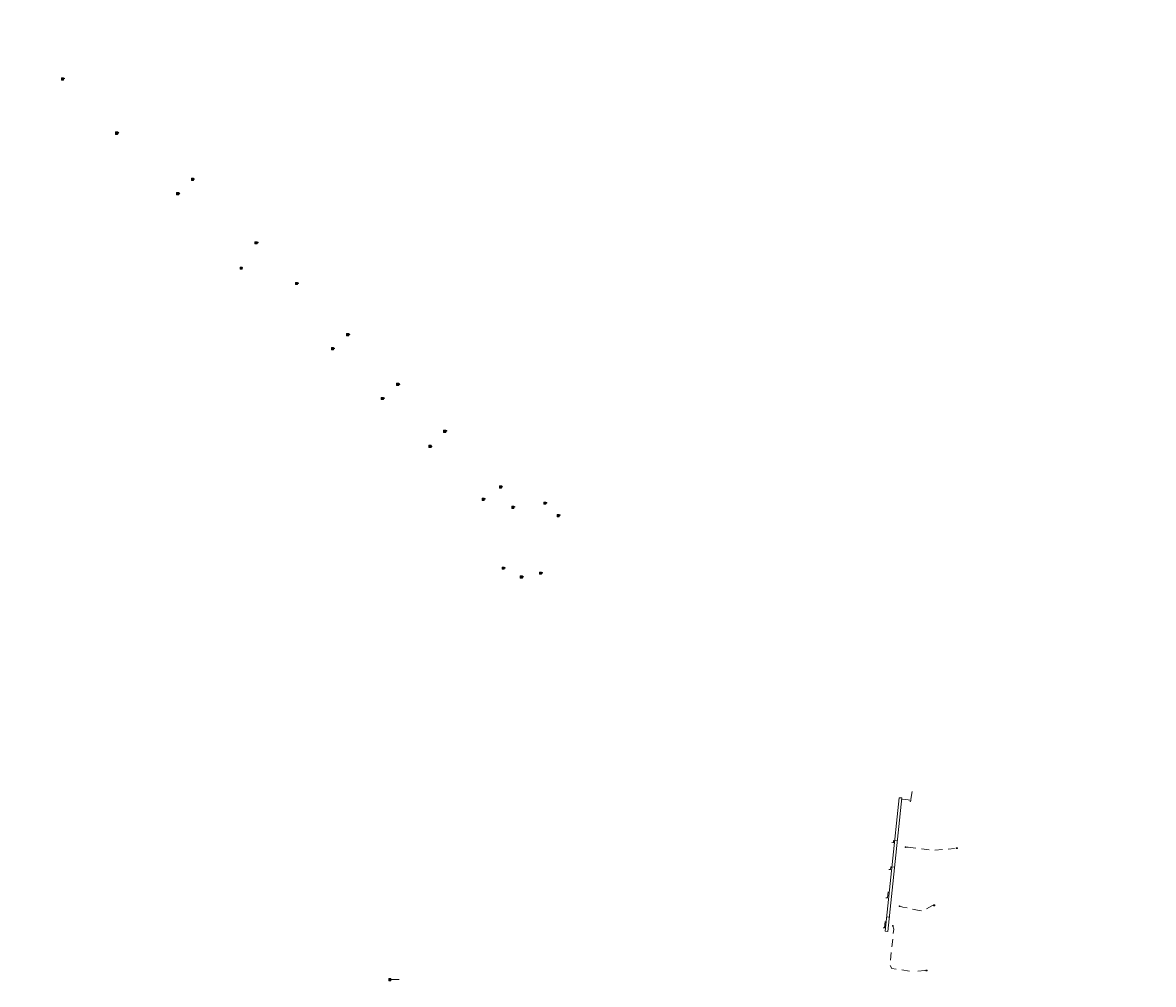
# Model space of a CAD drawing. Header units: inches. Extents: x 0 to 191500, y 0 to 342750.
# Tile 178 of 256: x 184819 to 185181, y 332805 to 333113. Entities that reach past the tile are written whole.
import ezdxf
from ezdxf import colors
from ezdxf.entities.mleader import LeaderData, LeaderLine
from ezdxf.math import Vec2, Vec3

# ---------------------------------------------------------------- set-up
doc = ezdxf.new("R2010")
doc.units = ezdxf.units.IN
doc.header["$MEASUREMENT"] = 0
doc.linetypes.add('RI-HWA_KOLKAANSLUITING', pattern=[4.3, 2.5, -1.8])
doc.layers.get('0').update_dxf_attribs({"lineweight": 20})
for name, color, linetype, lineweight in [('ECW', 150, 'Continuous', 20), ('N-WE-RI-HWA-MAATVOERING-T25', 151, 'Continuous', 20), ('N-WE-RI-HWA_INFILTRATIE', 4, 'Continuous', 20), ('N-WE-RI-HWA_KOLK-S', 150, 'Continuous', 20), ('N-WE-RI-HWA_KOLKAANSLUITING_PVC_160-G', 150, 'RI-HWA_KOLKAANSLUITING', 20), ('N-WE-RI-INLAAT', 7, 'Continuous', 20), ('Tekst algemeen', 7, 'Continuous', 20)]:
    doc.layers.add(name, color=color, linetype=linetype, lineweight=lineweight)
doc.styles.add('Style-STANDARD', font='STANDARD.shx')
picture_1 = doc.add_image_def('image1.ecw', size_in_pixel=(220000, 285000))

# ---------------------------------------------------------------- blocks, each defined once
blk = doc.blocks.new('N-SRI-KOLK_TROTTOIR-SO')
blk.add_hatch(color=256).paths.add_polyline_path([(1.125, 1.5), (-1.125, 1.5), (-1.125, 0)])
blk.add_line((-1.125, 0), (1.125, 1.5))
at = {"flags": 128}
blk.add_lwpolyline([(-1.125, 0), (1.125, 0), (1.125, 1.5), (-1.125, 1.5)], close=True, dxfattribs=at)
blk = doc.blocks.new('A$C2C270354')
h = blk.add_hatch(color=256)
h.dxf.hatch_style = 1
edge = h.paths.add_edge_path()
edge.add_arc((0, 0), 0.1, 0, 360)
blk.add_circle((0, 0), 0.1)

msp = doc.modelspace()

# ---------------------------------------------------------------- linework, layer by layer
at = {"layer": 'N-WE-RI-HWA_INFILTRATIE'}
for points in [[(185095.30662, 332822.13404, 61.11555), (185096.13708, 332822.02376, 61.00654), (185100.58011, 332864.82509, 61.23318), (185099.79417, 332864.88834, 61.34018)], [(185099.79417, 332864.88834, 61.34018), (185095.30662, 332822.13404, 61.11555)], [(185100.64625, 332864.42237, 58.94416), (185103.75117, 332864.10663, 58.86016)]]:
    msp.add_polyline3d(points, dxfattribs=at)
at = {"layer": 'N-WE-RI-HWA_KOLK-S'}
for p, q in [((184831.51852, 333095.46697), (184831.51703, 333094.77052)), ((184831.51703, 333094.77052), (184832.21497, 333095.46548)), ((184831.51703, 333094.77052), (184832.21348, 333094.76903)), ((184832.21348, 333094.76903), (184831.51852, 333095.46697)), ((184832.21497, 333095.46548), (184831.51852, 333095.46697)), ((184832.21348, 333094.76903), (184832.21497, 333095.46548)), ((184848.88952, 333078.13297), (184848.88803, 333077.43652)), ((184848.88803, 333077.43652), (184849.58597, 333078.13148)), ((184848.88803, 333077.43652), (184849.58448, 333077.43503)), ((184849.58448, 333077.43503), (184848.88952, 333078.13297)), ((184849.58597, 333078.13148), (184848.88952, 333078.13297)), ((184849.58448, 333077.43503), (184849.58597, 333078.13148)), ((184873.13652, 333063.32697), (184873.13503, 333062.63052)), ((184873.13503, 333062.63052), (184873.83297, 333063.32548)), ((184873.13503, 333062.63052), (184873.83148, 333062.62903)), ((184873.83148, 333062.62903), (184873.13652, 333063.32697)), ((184873.83297, 333063.32548), (184873.13652, 333063.32697)), ((184873.83148, 333062.62903), (184873.83297, 333063.32548)), ((184868.37652, 333058.71997), (184868.37503, 333058.02352)), ((184868.37503, 333058.02352), (184869.07297, 333058.71848)), ((184869.07148, 333058.02203), (184868.37652, 333058.71997)), ((184869.07297, 333058.71848), (184868.37652, 333058.71997)), ((184869.07148, 333058.02203), (184869.07297, 333058.71848)), ((184868.37503, 333058.02352), (184869.07148, 333058.02203)), ((184893.49352, 333042.95097), (184893.49203, 333042.25452)), ((184893.49203, 333042.25452), (184894.18997, 333042.94948)), ((184893.49203, 333042.25452), (184894.18848, 333042.25303)), ((184894.18848, 333042.25303), (184893.49352, 333042.95097)), ((184894.18997, 333042.94948), (184893.49352, 333042.95097)), ((184894.18848, 333042.25303), (184894.18997, 333042.94948)), ((184888.71752, 333034.87797), (184888.71603, 333034.18152)), ((184888.71603, 333034.18152), (184889.41397, 333034.87648)), ((184888.71603, 333034.18152), (184889.41248, 333034.18003)), ((184889.41248, 333034.18003), (184888.71752, 333034.87797)), ((184889.41397, 333034.87648), (184888.71752, 333034.87797)), ((184889.41248, 333034.18003), (184889.41397, 333034.87648)), ((184906.44652, 333029.96097), (184906.44503, 333029.26452)), ((184906.44503, 333029.26452), (184907.14297, 333029.95948)), ((184906.44503, 333029.26452), (184907.14148, 333029.26303)), ((184907.14148, 333029.26303), (184906.44652, 333029.96097)), ((184907.14297, 333029.95948), (184906.44652, 333029.96097)), ((184907.14148, 333029.26303), (184907.14297, 333029.95948)), ((184922.83952, 333013.56697), (184922.83803, 333012.87052)), ((184922.83803, 333012.87052), (184923.53597, 333013.56548)), ((184922.83803, 333012.87052), (184923.53448, 333012.86903)), ((184923.53448, 333012.86903), (184922.83952, 333013.56697)), ((184923.53597, 333013.56548), (184922.83952, 333013.56697)), ((184923.53448, 333012.86903), (184923.53597, 333013.56548)), ((184917.97352, 333009.05997), (184917.97203, 333008.36352)), ((184917.97203, 333008.36352), (184918.66997, 333009.05848)), ((184917.97203, 333008.36352), (184918.66848, 333008.36203)), ((184918.66848, 333008.36203), (184917.97352, 333009.05997)), ((184918.66997, 333009.05848), (184917.97352, 333009.05997)), ((184918.66848, 333008.36203), (184918.66997, 333009.05848)), ((184938.81652, 332997.62497), (184938.81503, 332996.92852)), ((184938.81503, 332996.92852), (184939.51297, 332997.62348)), ((184938.81503, 332996.92852), (184939.51148, 332996.92703)), ((184939.51148, 332996.92703), (184938.81652, 332997.62497)), ((184939.51297, 332997.62348), (184938.81652, 332997.62497)), ((184939.51148, 332996.92703), (184939.51297, 332997.62348)), ((184933.94752, 332993.12297), (184933.94603, 332992.42652)), ((184933.94603, 332992.42652), (184934.64397, 332993.12148)), ((184934.64248, 332992.42503), (184933.94752, 332993.12297)), ((184934.64397, 332993.12148), (184933.94752, 332993.12297)), ((184934.64248, 332992.42503), (184934.64397, 332993.12148)), ((184933.94603, 332992.42652), (184934.64248, 332992.42503)), ((184953.89352, 332982.60897), (184953.89203, 332981.91252)), ((184953.89203, 332981.91252), (184954.58997, 332982.60748)), ((184954.58848, 332981.91103), (184953.89352, 332982.60897)), ((184954.58997, 332982.60748), (184953.89352, 332982.60897)), ((184954.58848, 332981.91103), (184954.58997, 332982.60748)), ((184953.89203, 332981.91252), (184954.58848, 332981.91103)), ((184949.21752, 332977.81397), (184949.21603, 332977.11752)), ((184949.21603, 332977.11752), (184949.91397, 332977.81248)), ((184949.21603, 332977.11752), (184949.91248, 332977.11603)), ((184949.91248, 332977.11603), (184949.21752, 332977.81397)), ((184949.91397, 332977.81248), (184949.21752, 332977.81397)), ((184949.91248, 332977.11603), (184949.91397, 332977.81248)), ((184971.79052, 332964.76397), (184971.78903, 332964.06752)), ((184971.78903, 332964.06752), (184972.48697, 332964.76248)), ((184971.78903, 332964.06752), (184972.48548, 332964.06603)), ((184972.48548, 332964.06603), (184971.79052, 332964.76397)), ((184972.48697, 332964.76248), (184971.79052, 332964.76397)), ((184972.48548, 332964.06603), (184972.48697, 332964.76248)), ((184966.19552, 332960.83797), (184966.19403, 332960.14152)), ((184966.19403, 332960.14152), (184966.89197, 332960.83648)), ((184966.89048, 332960.14003), (184966.19552, 332960.83797)), ((184966.89197, 332960.83648), (184966.19552, 332960.83797)), ((184966.89048, 332960.14003), (184966.89197, 332960.83648)), ((184966.19403, 332960.14152), (184966.89048, 332960.14003)), ((184975.73852, 332958.27797), (184975.73703, 332957.58152)), ((184975.73703, 332957.58152), (184976.43497, 332958.27648)), ((184975.73703, 332957.58152), (184976.43348, 332957.58003)), ((184976.43348, 332957.58003), (184975.73852, 332958.27797)), ((184976.43497, 332958.27648), (184975.73852, 332958.27797)), ((184976.43348, 332957.58003), (184976.43497, 332958.27648)), ((184985.96452, 332959.59297), (184985.96303, 332958.89652)), ((184985.96303, 332958.89652), (184986.66097, 332959.59148)), ((184985.96303, 332958.89652), (184986.65948, 332958.89503)), ((184986.65948, 332958.89503), (184985.96452, 332959.59297)), ((184986.66097, 332959.59148), (184985.96452, 332959.59297)), ((184986.65948, 332958.89503), (184986.66097, 332959.59148)), ((184990.22452, 332955.60097), (184990.22303, 332954.90452)), ((184990.22303, 332954.90452), (184990.92097, 332955.59948)), ((184990.22303, 332954.90452), (184990.91948, 332954.90303)), ((184990.91948, 332954.90303), (184990.22452, 332955.60097)), ((184990.92097, 332955.59948), (184990.22452, 332955.60097)), ((184990.91948, 332954.90303), (184990.92097, 332955.59948)), ((184972.60852, 332938.74497), (184972.60703, 332938.04852)), ((184972.60703, 332938.04852), (184973.30497, 332938.74348)), ((184973.30348, 332938.04703), (184972.60852, 332938.74497)), ((184973.30497, 332938.74348), (184972.60852, 332938.74497)), ((184973.30348, 332938.04703), (184973.30497, 332938.74348)), ((184972.60703, 332938.04852), (184973.30348, 332938.04703)), ((184978.46252, 332935.90897), (184978.46103, 332935.21252)), ((184978.46103, 332935.21252), (184979.15897, 332935.90748)), ((184978.46103, 332935.21252), (184979.15748, 332935.21103)), ((184979.15748, 332935.21103), (184978.46252, 332935.90897)), ((184979.15897, 332935.90748), (184978.46252, 332935.90897)), ((184979.15748, 332935.21103), (184979.15897, 332935.90748)), ((184984.56652, 332937.14597), (184984.56503, 332936.44952)), ((184984.56503, 332936.44952), (184985.26297, 332937.14448)), ((184984.56503, 332936.44952), (184985.26148, 332936.44803)), ((184985.26148, 332936.44803), (184984.56652, 332937.14597)), ((184985.26297, 332937.14448), (184984.56652, 332937.14597)), ((184985.26148, 332936.44803), (184985.26297, 332937.14448)), ((184936.33428, 332806.9441), (184936.33279, 332806.24764)), ((184936.33279, 332806.24764), (184937.03073, 332806.9426)), ((184936.33279, 332806.24764), (184937.02924, 332806.24615)), ((184936.33428, 332806.9441), (184937.02924, 332806.24615)), ((184937.03073, 332806.9426), (184936.33428, 332806.9441)), ((184937.02924, 332806.24615), (184937.03073, 332806.9426))]:
    msp.add_line(p, q, dxfattribs=at)
at = {"layer": 'N-WE-RI-HWA_KOLKAANSLUITING_PVC_160-G'}
msp.add_line((184937.19166, 332806.65093), (184939.93412, 332806.64006), dxfattribs=at)
at = {"layer": 'N-WE-RI-HWA_KOLKAANSLUITING_PVC_160-G', "flags": 128}
for points, elevation in [([(185103.92273, 332866.92677), (185103.33356, 332863.74835)], 59.31326), ([(185097.44449, 332850.54228), (185097.93427, 332850.4873), (185097.96516, 332851.18838), (185099.19239, 332851.09711)], 61.50763), ([(185101.80336, 332849.09188), (185102.62394, 332849.00936)], 59.07858), ([(185102.62394, 332849.00936), (185106.21247, 332848.59391), (185110.32647, 332848.00503), (185117.50716, 332848.63362)], 59.10458), ([(185096.43675, 332841.89632), (185096.94305, 332841.85906), (185097.06217, 332842.76145), (185098.35378, 332842.64998)], 61.3163), ([(185095.50647, 332832.77336), (185096.02658, 332832.77511), (185096.2496, 332834.8433), (185097.46239, 332834.65961)], 61.24795), ([(185099.87102, 332830.11423), (185100.96802, 332829.87757), (185106.12548, 332828.74447)], 58.97986), ([(185110.72227, 332830.29632), (185110.40247, 332830.3853), (185107.35559, 332828.64192), (185106.12548, 332828.74447)], 60.93188), ([(185094.61631, 332823.21341), (185095.02809, 332823.18894), (185095.44212, 332826.79502), (185096.72326, 332826.6527)], 61.18359), ([(185097.72672, 332823.86299), (185098.0456, 332822.77273), (185096.76676, 332811.19535), (185097.4391, 332810.14499), (185104.6576, 332809.16322)], 59.03961), ([(185108.26048, 332809.44096), (185107.97815, 332809.50568), (185104.6576, 332809.16322)], 60.88008)]:
    msp.add_lwpolyline(points, dxfattribs=dict(at, elevation=elevation))

# ---------------------------------------------------------------- block references
at = {"layer": 'N-WE-RI-HWA_KOLK-S', "xscale": 0.2, "yscale": 0.2}
for p in [(185118.24747, 332848.56787, 61.05758), (185110.99632, 332830.2462, 61.06488), (185108.52874, 332809.39951, 60.89808)]:
    msp.add_blockref('N-SRI-KOLK_TROTTOIR-SO', p, dxfattribs=at)
at = {"layer": 'N-WE-RI-INLAAT', "rotation": 0.06357443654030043}
for p in [(185103.33356, 332863.74835, 59.05414), (185101.80336, 332849.09188, 59.07858), (185099.87102, 332830.11423, 58.97986), (185097.72672, 332823.86299, 59.03961)]:
    msp.add_blockref('A$C2C270354', p, dxfattribs=at)

# ---------------------------------------------------------------- texts
at = {"layer": 'N-WE-RI-HWA-MAATVOERING-T25', "style": 'Style-STANDARD'}
for s, p in [('62.61', (184831.866, 333095.118)), ('63.02', (184848.786, 333077.304)), ('62.87', (184849.237, 333077.784)), ('63.12', (184873.484, 333062.978)), ('63.08', (184868.723, 333058.368)), ('63.08', (184868.724, 333058.371)), ('63.06', (184893.841, 333042.602)), ('63.11', (184888.922, 333034.482)), ('63.06', (184906.794, 333029.612)), ('62.99', (184923.187, 333013.218)), ('62.96', (184918.321, 333008.711)), ('62.98', (184939.164, 332997.276)), ('62.84', (184934.295, 332992.774)), ('63.02', (184954.241, 332982.26)), ('62.90', (184949.437, 332977.306)), ('62.94', (184972.138, 332964.415)), ('62.86', (184966.543, 332960.489)), ('62.91', (184976.086, 332957.929)), ('62.98', (184986.312, 332959.244)), ('62.97', (184990.572, 332955.252)), ('62.75', (184972.956, 332938.396)), ('62.74', (184978.81, 332935.56)), ('62.78', (184984.914, 332936.797))]:
    msp.add_text(s, height=0.2, dxfattribs=at).set_placement(p)

# ---------------------------------------------------------------- pictures from other files: only their frames are drawn
at = {"layer": 'ECW'}
image = msp.add_image(picture_1, insert=(180500, 328500), size_in_units=(11000, 14250), dxfattribs=at)
image.dxf.flags = 7

# ---------------------------------------------------------------- leaders
at = {"layer": 'Tekst algemeen'}
ml = msp.add_multileader_mtext('Standard', dxfattribs=at)
ml.set_content('Grindkoffer', color=256)
ml.set_leader_properties()
ml.build(insert=Vec2(0, 0))
ml.multileader.update_dxf_attribs({"text_right_attachment_type": 6, "dogleg_length": 0.2, "arrow_head_size": 5})
ctx = ml.context
ctx.base_point, ctx.char_height, ctx.arrow_head_size, ctx.landing_gap_size, ctx.plane_origin, ctx.plane_x_axis, ctx.plane_y_axis = Vec3(185789.34017, 332982.33236), 0.5, 5, 0.2, Vec3(185787.00548, 332984.05412), Vec3(0.995206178, 0.097799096), Vec3(-0.097799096, 0.995206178)
ctx.right_attachment = 6
notes = []
notes.append((ctx, [(0, (0, 0, 0), (0, 0), (1, 0), 1, [])]))
ctx.mtext.insert, ctx.mtext.text_direction, ctx.mtext.rotation, ctx.mtext.flow_direction = Vec3(185789.51476, 332982.60072), Vec3(0.995206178, 0.097799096), 0.097955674, 5
for ctx, leaders in notes:
    for number, flags, end, landing, length, lines in leaders:
        leader = LeaderData()
        leader.index, (leader.has_last_leader_line, leader.has_dogleg_vector, leader.attachment_direction) = number, flags
        leader.last_leader_point, leader.dogleg_vector, leader.dogleg_length = Vec3(end), Vec3(landing), length
        for number, points, colour, breaks in lines:
            line = LeaderLine()
            line.index, line.vertices, line.color, line.breaks = number, Vec3.list(points), colors.encode_raw_color(colour), breaks
            leader.lines.append(line)
        ctx.leaders.append(leader)

doc.saveas('drawing.dxf')
